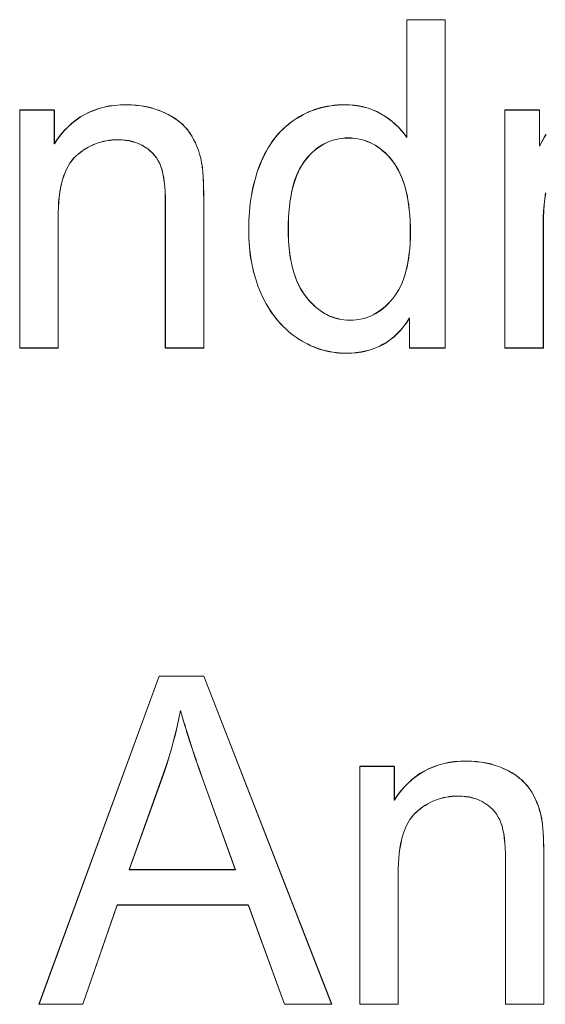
# Model space of a CAD drawing. Extents: x 229 to 926, y 37 to 878.
# Tile 82 of 163: x 318.69 to 322.69, y 829.53 to 837.03. Entities that reach past the tile are written whole.
import ezdxf
from ezdxf.lldxf.tags import DXFTag

# ---------------------------------------------------------------- set-up
doc = ezdxf.new("R2010")
doc.units = 0
doc.layers.get('0').update_dxf_attribs({"linetype": 'fein_strichliert', "lineweight": 13})
doc.layers.add('Beschriftung', color=7, linetype='Continuous', lineweight=25)
doc.layers.add('Beschriftung-A03CPAFWA9', color=7, linetype='Continuous', lineweight=25)
tags = doc.linetypes.add('fein_strichliert', pattern=[4, 1, -2, 1]).pattern_tags.tags
tags[8:9] = [DXFTag(74, 4), DXFTag(75, 0), DXFTag(340, '0'), DXFTag(46, 0.0), DXFTag(50, 0.0), DXFTag(44, 0.0), DXFTag(45, 0.0)]
tags[6:7] = [DXFTag(74, 4), DXFTag(75, 0), DXFTag(340, '0'), DXFTag(46, 0.0), DXFTag(50, 0.0), DXFTag(44, 0.0), DXFTag(45, 0.0)]
tags[4:5] = [DXFTag(74, 4), DXFTag(75, 0), DXFTag(340, '0'), DXFTag(46, 0.0), DXFTag(50, 0.0), DXFTag(44, 0.0), DXFTag(45, 0.0)]

# ---------------------------------------------------------------- blocks, each defined once
blk = doc.blocks.new('Referenz-A03CPAFUA9', base_point=(255.7277, 66.0323))
at = {"layer": 'Beschriftung', "color": 0, "lineweight": -2}
for p, q in [((321.6328, 836.1312), (321.6328, 837.0274)), ((321.6328, 837.0274), (321.925, 837.0274)), ((321.925, 837.0274), (321.925, 834.5274)), ((319.4103, 836.3749), (319.4526, 836.3795)), ((319.4526, 836.3795), (319.4974, 836.3795)), ((319.4974, 836.3795), (319.5363, 836.3795)), ((319.5363, 836.3795), (319.5737, 836.3759)), ((321.0792, 836.3759), (321.1052, 836.3777)), ((321.1052, 836.3777), (321.1311, 836.3795)), ((321.1311, 836.3795), (321.1577, 836.3795)), ((321.1577, 836.3795), (321.1966, 836.3795)), ((321.1966, 836.3795), (321.2333, 836.3753)), ((318.6856, 834.5274), (318.6856, 836.3396)), ((318.6856, 836.3396), (318.9488, 836.3396)), ((318.9488, 836.3396), (318.9488, 836.082)), ((319.1465, 836.2865), (319.1808, 836.3052)), ((319.1808, 836.3052), (319.2151, 836.3238)), ((319.2151, 836.3238), (319.2521, 836.3377)), ((319.2521, 836.3377), (319.2891, 836.3516)), ((319.2891, 836.3516), (319.3285, 836.361)), ((319.3285, 836.361), (319.3682, 836.3702)), ((319.3682, 836.3702), (319.4103, 836.3749)), ((319.5737, 836.3759), (319.6111, 836.3722)), ((319.6111, 836.3722), (319.647, 836.3648)), ((319.647, 836.3648), (319.6827, 836.3575)), ((319.6827, 836.3575), (319.717, 836.3464)), ((319.717, 836.3464), (319.7512, 836.3354)), ((319.7512, 836.3354), (319.7839, 836.3208)), ((319.7839, 836.3208), (319.8165, 836.306)), ((319.8165, 836.306), (319.8452, 836.289)), ((320.817, 836.2895), (320.8391, 836.3023)), ((320.8391, 836.3023), (320.8618, 836.3134)), ((320.8618, 836.3134), (320.8846, 836.3244)), ((320.8846, 836.3244), (320.908, 836.3336)), ((320.908, 836.3336), (320.9314, 836.3427)), ((320.9314, 836.3427), (320.9553, 836.3501)), ((320.9553, 836.3501), (320.9794, 836.3575)), ((320.9794, 836.3575), (321.004, 836.363)), ((321.004, 836.363), (321.0287, 836.3685)), ((321.0287, 836.3685), (321.054, 836.3722)), ((321.054, 836.3722), (321.0792, 836.3759)), ((321.2333, 836.3753), (321.2702, 836.3709)), ((321.2702, 836.3709), (321.3049, 836.3623)), ((321.3049, 836.3623), (321.3395, 836.3537)), ((321.3395, 836.3537), (321.372, 836.3408)), ((321.372, 836.3408), (321.4045, 836.3278)), ((321.4045, 836.3278), (321.4349, 836.3106)), ((321.4349, 836.3106), (321.4653, 836.2934)), ((322.3805, 834.5274), (322.3805, 836.3396)), ((322.3805, 836.3396), (322.6436, 836.3396)), ((322.6436, 836.3396), (322.6436, 836.065)), ((319.0543, 836.2122), (319.0833, 836.2401)), ((319.0833, 836.2401), (319.1149, 836.2633)), ((319.1149, 836.2633), (319.1465, 836.2865)), ((319.8452, 836.289), (319.8737, 836.272)), ((319.8737, 836.272), (319.8981, 836.2527)), ((319.8981, 836.2527), (319.9225, 836.2334)), ((319.9225, 836.2334), (319.9429, 836.2118)), ((320.7116, 836.2146), (320.7317, 836.2309)), ((320.7317, 836.2309), (320.7519, 836.2472)), ((320.7519, 836.2472), (320.7734, 836.2619)), ((320.7734, 836.2619), (320.7949, 836.2766)), ((320.7949, 836.2766), (320.817, 836.2895)), ((321.4653, 836.2934), (321.4929, 836.2736)), ((321.4929, 836.2736), (321.5205, 836.2537)), ((321.5205, 836.2537), (321.5452, 836.2313)), ((321.5452, 836.2313), (321.57, 836.2089)), ((318.9988, 836.1517), (319.0253, 836.1843)), ((319.0253, 836.1843), (319.0543, 836.2122)), ((319.9429, 836.2118), (319.9633, 836.1903)), ((319.9633, 836.1903), (319.9795, 836.1663)), ((319.9795, 836.1663), (319.9958, 836.1425)), ((320.6391, 836.1396), (320.6566, 836.1592)), ((320.6566, 836.1592), (320.674, 836.1787)), ((320.674, 836.1787), (320.6928, 836.1967)), ((320.6928, 836.1967), (320.7116, 836.2146)), ((321.57, 836.2089), (321.5918, 836.1839)), ((321.5918, 836.1839), (321.6138, 836.1588)), ((321.6138, 836.1588), (321.6328, 836.1312)), ((322.6808, 836.1329), (322.6929, 836.1528)), ((318.9488, 836.082), (318.9725, 836.1192)), ((318.9725, 836.1192), (318.9988, 836.1517)), ((319.2616, 836.0816), (319.2416, 836.0739)), ((319.2819, 836.0894), (319.2616, 836.0816)), ((319.3028, 836.0953), (319.2819, 836.0894)), ((319.3238, 836.1011), (319.3028, 836.0953)), ((319.3455, 836.105), (319.3238, 836.1011)), ((319.3672, 836.1089), (319.3455, 836.105)), ((319.3898, 836.1109), (319.3672, 836.1089)), ((319.4123, 836.1128), (319.3898, 836.1109)), ((319.4356, 836.1128), (319.4123, 836.1128)), ((319.4649, 836.1128), (319.4356, 836.1128)), ((319.4922, 836.1093), (319.4649, 836.1128)), ((319.5195, 836.1059), (319.4922, 836.1093)), ((319.545, 836.099), (319.5195, 836.1059)), ((319.5705, 836.092), (319.545, 836.099)), ((319.5941, 836.0816), (319.5705, 836.092)), ((319.6177, 836.0713), (319.5941, 836.0816)), ((319.9958, 836.1425), (320.0095, 836.1164)), ((320.0095, 836.1164), (320.0233, 836.0902)), ((320.0233, 836.0902), (320.0347, 836.0619)), ((320.5921, 836.0746), (320.6068, 836.0974)), ((320.6068, 836.0974), (320.623, 836.1185)), ((320.623, 836.1185), (320.6391, 836.1396)), ((321.0085, 836.0843), (320.988, 836.0738)), ((321.0288, 836.0948), (321.0085, 836.0843)), ((321.0501, 836.1026), (321.0288, 836.0948)), ((321.0715, 836.1104), (321.0501, 836.1026)), ((321.0938, 836.1156), (321.0715, 836.1104)), ((321.1162, 836.1209), (321.0938, 836.1156)), ((321.1396, 836.1235), (321.1162, 836.1209)), ((321.1629, 836.1261), (321.1396, 836.1235)), ((321.1873, 836.1261), (321.1629, 836.1261)), ((321.2123, 836.1261), (321.1873, 836.1261)), ((321.2363, 836.1234), (321.2123, 836.1261)), ((321.2603, 836.1206), (321.2363, 836.1234)), ((321.2833, 836.1152), (321.2603, 836.1206)), ((321.3063, 836.1098), (321.2833, 836.1152)), ((321.3283, 836.1016), (321.3063, 836.1098)), ((321.3502, 836.0935), (321.3283, 836.1016)), ((321.3713, 836.0826), (321.3502, 836.0935)), ((321.3923, 836.0717), (321.3713, 836.0826)), ((322.6436, 836.065), (322.6562, 836.0889)), ((322.6562, 836.0889), (322.6685, 836.1109)), ((322.6685, 836.1109), (322.6808, 836.1329)), ((319.1303, 836.0039), (319.1133, 835.9883)), ((319.1481, 836.0175), (319.1303, 836.0039)), ((319.1658, 836.0311), (319.1481, 836.0175)), ((319.1843, 836.0427), (319.1658, 836.0311)), ((319.2029, 836.0545), (319.1843, 836.0427)), ((319.2222, 836.0641), (319.2029, 836.0545)), ((319.2416, 836.0739), (319.2222, 836.0641)), ((319.6394, 836.0574), (319.6177, 836.0713)), ((319.6611, 836.0435), (319.6394, 836.0574)), ((319.6795, 836.0273), (319.6611, 836.0435)), ((319.6979, 836.0111), (319.6795, 836.0273)), ((319.7131, 835.9926), (319.6979, 836.0111)), ((320.0347, 836.0619), (320.046, 836.0335)), ((320.046, 836.0335), (320.055, 836.003)), ((320.055, 836.003), (320.0639, 835.9724)), ((320.5383, 835.9771), (320.5504, 836.0031)), ((320.5504, 836.0031), (320.5639, 836.0274)), ((320.5639, 836.0274), (320.5773, 836.0519)), ((320.5773, 836.0519), (320.5921, 836.0746)), ((320.9127, 836.0164), (320.8953, 835.9981)), ((320.931, 836.0321), (320.9127, 836.0164)), ((320.9494, 836.0477), (320.931, 836.0321)), ((320.9687, 836.0608), (320.9494, 836.0477)), ((320.988, 836.0738), (320.9687, 836.0608)), ((321.4123, 836.0581), (321.3923, 836.0717)), ((321.4323, 836.0445), (321.4123, 836.0581)), ((321.4514, 836.0282), (321.4323, 836.0445)), ((321.4704, 836.0119), (321.4514, 836.0282)), ((321.4885, 835.9928), (321.4704, 836.0119)), ((319.0667, 835.9347), (319.054, 835.9122)), ((319.0815, 835.9538), (319.0667, 835.9347)), ((319.0964, 835.9727), (319.0815, 835.9538)), ((319.1133, 835.9883), (319.0964, 835.9727)), ((319.7281, 835.9741), (319.7131, 835.9926)), ((319.74, 835.9531), (319.7281, 835.9741)), ((319.7518, 835.9323), (319.74, 835.9531)), ((319.7603, 835.9091), (319.7518, 835.9323)), ((320.0639, 835.9724), (320.0704, 835.9395)), ((320.0704, 835.9395), (320.0724, 835.9289)), ((320.0724, 835.9289), (320.0742, 835.9162)), ((320.5155, 835.9235), (320.5262, 835.9511)), ((320.5262, 835.9511), (320.5383, 835.9771)), ((320.8453, 835.938), (320.831, 835.914)), ((320.8616, 835.9589), (320.8453, 835.938)), ((320.878, 835.9798), (320.8616, 835.9589)), ((320.8953, 835.9981), (320.878, 835.9798)), ((321.5065, 835.9738), (321.4885, 835.9928)), ((321.5235, 835.952), (321.5065, 835.9738)), ((321.5406, 835.9303), (321.5235, 835.952)), ((321.5556, 835.9055), (321.5406, 835.9303)), ((319.0308, 835.8636), (319.0202, 835.8375)), ((319.0413, 835.8896), (319.0308, 835.8636)), ((319.054, 835.9122), (319.0413, 835.8896)), ((319.7689, 835.8858), (319.7603, 835.9091)), ((319.7752, 835.8566), (319.7689, 835.8858)), ((319.7816, 835.8275), (319.7752, 835.8566)), ((320.0742, 835.9162), (320.076, 835.9035)), ((320.076, 835.9035), (320.0775, 835.8889)), ((320.0775, 835.8889), (320.079, 835.8742)), ((320.079, 835.8742), (320.0803, 835.8576)), ((320.0803, 835.8576), (320.0815, 835.841)), ((320.478, 835.81), (320.494, 835.8684)), ((320.494, 835.8684), (320.5155, 835.9235)), ((320.8044, 835.8632), (320.7921, 835.8363)), ((320.8167, 835.8902), (320.8044, 835.8632)), ((320.831, 835.914), (320.8167, 835.8902)), ((321.5705, 835.8806), (321.5556, 835.9055)), ((321.5833, 835.8527), (321.5705, 835.8806)), ((321.5961, 835.8248), (321.5833, 835.8527)), ((319.0032, 835.7786), (318.9968, 835.7456)), ((319.0116, 835.8081), (319.0032, 835.7786)), ((319.0202, 835.8375), (319.0116, 835.8081)), ((319.7859, 835.7924), (319.7816, 835.8275)), ((319.7902, 835.7575), (319.7859, 835.7924)), ((320.0815, 835.841), (320.0825, 835.8223)), ((320.0825, 835.8223), (320.0836, 835.8036)), ((320.0836, 835.8036), (320.0843, 835.7829)), ((320.0843, 835.7829), (320.0851, 835.7623)), ((320.4618, 835.7517), (320.478, 835.81)), ((320.7819, 835.8064), (320.7717, 835.7764)), ((320.7921, 835.8363), (320.7819, 835.8064)), ((321.6068, 835.7937), (321.5961, 835.8248)), ((321.6174, 835.7627), (321.6068, 835.7937)), ((318.9905, 835.7125), (318.9863, 835.6761)), ((318.9968, 835.7456), (318.9905, 835.7125)), ((319.7923, 835.7165), (319.7902, 835.7575)), ((319.7944, 835.6755), (319.7923, 835.7165)), ((320.0851, 835.7623), (320.0856, 835.7397)), ((320.0856, 835.7397), (320.0861, 835.7171)), ((320.0861, 835.7171), (320.0864, 835.6923)), ((320.4511, 835.6902), (320.4618, 835.7517)), ((320.7553, 835.7105), (320.7492, 835.6746)), ((320.7635, 835.7435), (320.7553, 835.7105)), ((320.7717, 835.7764), (320.7635, 835.7435)), ((321.6259, 835.7286), (321.6174, 835.7627)), ((321.6345, 835.6944), (321.6259, 835.7286)), ((322.6909, 835.7079), (322.6848, 835.663)), ((318.982, 835.6396), (318.98, 835.5996)), ((318.9863, 835.6761), (318.982, 835.6396)), ((319.7944, 835.6287), (319.7944, 835.6755)), ((319.7944, 834.5274), (319.7944, 835.6287)), ((320.0864, 835.6923), (320.0866, 835.6677)), ((320.0866, 835.6677), (320.0866, 835.6411)), ((320.0866, 835.6411), (320.0866, 834.5274)), ((320.4349, 835.5641), (320.4404, 835.6287)), ((320.4404, 835.6287), (320.4511, 835.6902)), ((320.7431, 835.6386), (320.739, 835.5996)), ((320.7492, 835.6746), (320.7431, 835.6386)), ((321.6409, 835.6572), (321.6345, 835.6944)), ((321.6472, 835.62), (321.6409, 835.6572)), ((322.6848, 835.663), (322.6787, 835.6182)), ((318.98, 835.5996), (318.9778, 835.5597)), ((318.9778, 835.5597), (318.9778, 835.5161)), ((320.4296, 835.4995), (320.4349, 835.5641)), ((320.7349, 835.5606), (320.7329, 835.5186)), ((320.739, 835.5996), (320.7349, 835.5606)), ((321.6515, 835.5796), (321.6472, 835.62)), ((321.6558, 835.5394), (321.6515, 835.5796)), ((322.6757, 835.5716), (322.6727, 835.5249)), ((322.6787, 835.6182), (322.6757, 835.5716)), ((318.9778, 835.5161), (318.9778, 834.5274)), ((320.4296, 835.4318), (320.4296, 835.4995)), ((320.7329, 835.5186), (320.7308, 835.4766)), ((321.6579, 835.496), (321.6558, 835.5394)), ((321.66, 835.4525), (321.6579, 835.496)), ((322.6727, 835.5249), (322.6727, 835.4763)), ((320.4296, 835.3623), (320.4296, 835.4318)), ((320.7308, 835.4766), (320.7308, 835.4317)), ((320.7308, 835.4317), (320.7308, 835.3881)), ((321.66, 835.4061), (321.66, 835.4525)), ((321.66, 835.3638), (321.66, 835.4061)), ((322.6727, 835.4763), (322.6727, 834.5274)), ((320.4355, 835.2968), (320.4296, 835.3623)), ((320.7308, 835.3881), (320.733, 835.3474)), ((320.733, 835.3474), (320.7352, 835.3066)), ((321.6579, 835.3243), (321.66, 835.3638)), ((320.4415, 835.2314), (320.4355, 835.2968)), ((320.7352, 835.3066), (320.7396, 835.2686)), ((320.7396, 835.2686), (320.744, 835.2306)), ((321.6516, 835.248), (321.6559, 835.2847)), ((321.6559, 835.2847), (321.6579, 835.3243)), ((320.4534, 835.1699), (320.4415, 835.2314)), ((320.744, 835.2306), (320.7506, 835.1953)), ((320.7506, 835.1953), (320.757, 835.16)), ((321.6349, 835.1429), (321.6412, 835.177)), ((321.6412, 835.177), (321.6474, 835.2111)), ((321.6474, 835.2111), (321.6516, 835.248)), ((320.4653, 835.1084), (320.4534, 835.1699)), ((320.483, 835.0509), (320.4653, 835.1084)), ((320.757, 835.16), (320.7658, 835.1275)), ((320.7658, 835.1275), (320.7745, 835.0949)), ((321.6181, 835.0801), (321.6265, 835.1116)), ((321.6265, 835.1116), (321.6349, 835.1429)), ((320.5009, 834.9934), (320.483, 835.0509)), ((320.7745, 835.0949), (320.7855, 835.0652)), ((320.7855, 835.0652), (320.7964, 835.0354)), ((320.7964, 835.0354), (320.8095, 835.0084)), ((321.5972, 835.0227), (321.6076, 835.0514)), ((321.6076, 835.0514), (321.6181, 835.0801)), ((320.5247, 834.94), (320.5009, 834.9934)), ((320.8095, 835.0084), (320.8226, 834.9813)), ((320.8226, 834.9813), (320.8378, 834.9571)), ((320.8378, 834.9571), (320.8532, 834.9328)), ((321.5574, 834.9474), (321.5721, 834.9707)), ((321.5721, 834.9707), (321.5846, 834.9967)), ((321.5846, 834.9967), (321.5972, 835.0227)), ((320.5365, 834.9132), (320.5247, 834.94)), ((320.5496, 834.888), (320.5365, 834.9132)), ((320.5627, 834.8627), (320.5496, 834.888)), ((320.8532, 834.9328), (320.8706, 834.9113)), ((320.8706, 834.9113), (320.888, 834.8897)), ((320.888, 834.8897), (320.9063, 834.8709)), ((321.4917, 834.865), (321.5092, 834.8829)), ((321.5092, 834.8829), (321.526, 834.9035)), ((321.526, 834.9035), (321.5428, 834.9241)), ((321.5428, 834.9241), (321.5574, 834.9474)), ((320.577, 834.8389), (320.5627, 834.8627)), ((320.5914, 834.8152), (320.577, 834.8389)), ((320.6069, 834.7928), (320.5914, 834.8152)), ((320.9063, 834.8709), (320.9245, 834.852)), ((320.9245, 834.852), (320.9435, 834.8359)), ((320.9435, 834.8359), (320.9625, 834.8197)), ((320.9625, 834.8197), (320.9824, 834.8062)), ((320.9824, 834.8062), (321.0023, 834.7928)), ((321.398, 834.7904), (321.4174, 834.8032)), ((321.4174, 834.8032), (321.4368, 834.8161)), ((321.4368, 834.8161), (321.4554, 834.8315)), ((321.4554, 834.8315), (321.4739, 834.847)), ((321.4739, 834.847), (321.4917, 834.865)), ((320.6224, 834.7705), (320.6069, 834.7928)), ((320.6392, 834.7497), (320.6224, 834.7705)), ((320.6559, 834.7288), (320.6392, 834.7497)), ((320.6739, 834.7095), (320.6559, 834.7288)), ((321.0023, 834.7928), (321.0228, 834.7819)), ((321.0228, 834.7819), (321.0435, 834.7712)), ((321.0435, 834.7712), (321.0649, 834.7631)), ((321.0649, 834.7631), (321.0863, 834.755)), ((321.0863, 834.755), (321.1084, 834.7497)), ((321.1084, 834.7497), (321.1306, 834.7443)), ((321.1306, 834.7443), (321.1536, 834.7416)), ((321.1536, 834.7416), (321.1765, 834.7389)), ((321.1765, 834.7389), (321.2003, 834.7389)), ((321.2003, 834.7389), (321.2243, 834.7389)), ((321.2243, 834.7389), (321.2473, 834.7415)), ((321.2473, 834.7415), (321.2704, 834.744)), ((321.2704, 834.744), (321.2925, 834.7492)), ((321.2925, 834.7492), (321.3147, 834.7543)), ((321.3147, 834.7543), (321.3359, 834.762)), ((321.3359, 834.762), (321.3572, 834.7698)), ((321.3572, 834.7698), (321.3776, 834.7801)), ((321.3776, 834.7801), (321.398, 834.7904)), ((321.6546, 834.7559), (321.634, 834.7224)), ((321.6546, 834.5274), (321.6546, 834.7559)), ((320.6918, 834.6901), (320.6739, 834.7095)), ((320.7111, 834.6723), (320.6918, 834.6901)), ((320.7303, 834.6544), (320.7111, 834.6723)), ((320.7506, 834.6379), (320.7303, 834.6544)), ((321.5882, 834.6636), (321.5629, 834.6384)), ((321.6111, 834.6929), (321.5882, 834.6636)), ((321.634, 834.7224), (321.6111, 834.6929)), ((320.7711, 834.6217), (320.7506, 834.6379)), ((320.7927, 834.6067), (320.7711, 834.6217)), ((320.8143, 834.5918), (320.7927, 834.6067)), ((320.8365, 834.5787), (320.8143, 834.5918)), ((320.8586, 834.5657), (320.8365, 834.5787)), ((321.5098, 834.5922), (321.4821, 834.5713)), ((321.5375, 834.6133), (321.5098, 834.5922)), ((321.5629, 834.6384), (321.5375, 834.6133)), ((318.9778, 834.5274), (318.6856, 834.5274)), ((320.0866, 834.5274), (319.7944, 834.5274)), ((320.8813, 834.5545), (320.8586, 834.5657)), ((320.9039, 834.5433), (320.8813, 834.5545)), ((320.9271, 834.5339), (320.9039, 834.5433)), ((320.9504, 834.5247), (320.9271, 834.5339)), ((320.9741, 834.5172), (320.9504, 834.5247)), ((320.9978, 834.5097), (320.9741, 834.5172)), ((321.022, 834.5041), (320.9978, 834.5097)), ((321.0462, 834.4985), (321.022, 834.5041)), ((321.3217, 834.5041), (321.2866, 834.4958)), ((321.3566, 834.5126), (321.3217, 834.5041)), ((321.3892, 834.5252), (321.3566, 834.5126)), ((321.4218, 834.5377), (321.3892, 834.5252)), ((321.4519, 834.5545), (321.4218, 834.5377)), ((321.4821, 834.5713), (321.4519, 834.5545)), ((321.925, 834.5274), (321.6546, 834.5274)), ((322.6727, 834.5274), (322.3805, 834.5274)), ((321.071, 834.4948), (321.0462, 834.4985)), ((321.0957, 834.4911), (321.071, 834.4948)), ((321.121, 834.4892), (321.0957, 834.4911)), ((321.1463, 834.4873), (321.121, 834.4892)), ((321.1721, 834.4873), (321.1463, 834.4873)), ((321.2119, 834.4873), (321.1721, 834.4873)), ((321.2493, 834.4916), (321.2119, 834.4873)), ((321.2866, 834.4958), (321.2493, 834.4916)), ((318.8323, 829.5274), (319.7472, 832.0273)), ((319.7472, 832.0273), (320.0883, 832.0273)), ((320.0883, 832.0273), (321.0608, 829.5274)), ((319.9097, 831.7644), (319.8979, 831.7044)), ((319.9166, 831.7392), (319.9097, 831.7644)), ((319.9245, 831.7122), (319.9166, 831.7392)), ((319.8979, 831.7044), (319.884, 831.6446)), ((319.9324, 831.6852), (319.9245, 831.7122)), ((319.9412, 831.6564), (319.9324, 831.6852)), ((319.9498, 831.6277), (319.9412, 831.6564)), ((319.8702, 831.5848), (319.8542, 831.5251)), ((319.884, 831.6446), (319.8702, 831.5848)), ((319.9594, 831.5971), (319.9498, 831.6277)), ((319.9691, 831.5665), (319.9594, 831.5971)), ((319.8542, 831.5251), (319.8382, 831.4653)), ((319.9796, 831.5341), (319.9691, 831.5665)), ((319.99, 831.5018), (319.9796, 831.5341)), ((320.0015, 831.4677), (319.99, 831.5018)), ((319.8382, 831.4653), (319.8201, 831.4058)), ((320.0128, 831.4335), (320.0015, 831.4677)), ((320.0251, 831.3975), (320.0128, 831.4335)), ((319.8201, 831.4058), (319.8019, 831.3462)), ((320.0374, 831.3616), (320.0251, 831.3975)), ((320.0504, 831.3239), (320.0374, 831.3616)), ((321.8418, 831.3376), (321.8787, 831.3516)), ((321.8787, 831.3516), (321.9182, 831.3609)), ((321.9182, 831.3609), (321.9578, 831.3702)), ((321.9578, 831.3702), (322, 831.3749)), ((322, 831.3749), (322.0423, 831.3795)), ((322.0423, 831.3795), (322.0871, 831.3795)), ((322.0871, 831.3795), (322.126, 831.3795)), ((322.126, 831.3795), (322.1634, 831.3758)), ((322.1634, 831.3758), (322.2008, 831.3721)), ((322.2008, 831.3721), (322.2366, 831.3647)), ((322.2366, 831.3647), (322.2724, 831.3575)), ((322.2724, 831.3575), (322.3067, 831.3464)), ((319.7817, 831.2868), (319.5186, 830.5525)), ((319.8019, 831.3462), (319.7817, 831.2868)), ((320.0635, 831.2861), (320.0504, 831.3239)), ((320.0775, 831.2466), (320.0635, 831.2861)), ((321.2753, 829.5274), (321.2753, 831.3395)), ((321.2753, 831.3395), (321.5385, 831.3395)), ((321.5385, 831.3395), (321.5385, 831.0819)), ((321.7046, 831.2632), (321.7362, 831.2865)), ((321.7362, 831.2865), (321.7705, 831.3052)), ((321.7705, 831.3052), (321.8048, 831.3237)), ((321.8048, 831.3237), (321.8418, 831.3376)), ((322.3067, 831.3464), (322.3409, 831.3354)), ((322.3409, 831.3354), (322.3735, 831.3207)), ((322.3735, 831.3207), (322.4062, 831.3059)), ((322.4062, 831.3059), (322.4348, 831.289)), ((322.4348, 831.289), (322.4633, 831.272)), ((320.3271, 830.5525), (320.0775, 831.2466)), ((321.6149, 831.1842), (321.644, 831.2121)), ((321.644, 831.2121), (321.6729, 831.24)), ((321.6729, 831.24), (321.7046, 831.2632)), ((322.4633, 831.272), (322.4878, 831.2527)), ((322.4878, 831.2527), (322.5123, 831.2334)), ((322.5123, 831.2334), (322.5326, 831.2118)), ((322.5326, 831.2118), (322.5529, 831.1902)), ((321.5621, 831.1192), (321.5886, 831.1516)), ((321.5886, 831.1516), (321.6149, 831.1842)), ((322.5529, 831.1902), (322.5692, 831.1663)), ((322.5692, 831.1663), (322.5853, 831.1424)), ((322.5853, 831.1424), (322.5992, 831.1163)), ((321.5385, 831.0819), (321.5621, 831.1192)), ((321.7926, 831.0544), (321.774, 831.0427)), ((321.8119, 831.0641), (321.7926, 831.0544)), ((321.8313, 831.0739), (321.8119, 831.0641)), ((321.8513, 831.0816), (321.8313, 831.0739)), ((321.8715, 831.0894), (321.8513, 831.0816)), ((321.8925, 831.0953), (321.8715, 831.0894)), ((321.9135, 831.1011), (321.8925, 831.0953)), ((321.9351, 831.105), (321.9135, 831.1011)), ((321.9569, 831.1089), (321.9351, 831.105)), ((321.9794, 831.1108), (321.9569, 831.1089)), ((322.002, 831.1128), (321.9794, 831.1108)), ((322.0253, 831.1128), (322.002, 831.1128)), ((322.0545, 831.1128), (322.0253, 831.1128)), ((322.0819, 831.1093), (322.0545, 831.1128)), ((322.1092, 831.1058), (322.0819, 831.1093)), ((322.1347, 831.0989), (322.1092, 831.1058)), ((322.1602, 831.092), (322.1347, 831.0989)), ((322.1837, 831.0816), (322.1602, 831.092)), ((322.2074, 831.0712), (322.1837, 831.0816)), ((322.2291, 831.0573), (322.2074, 831.0712)), ((322.2508, 831.0435), (322.2291, 831.0573)), ((322.5992, 831.1163), (322.613, 831.0902)), ((322.613, 831.0902), (322.6244, 831.0619)), ((322.6244, 831.0619), (322.6357, 831.0334)), ((321.703, 830.9883), (321.686, 830.9727)), ((321.72, 831.0039), (321.703, 830.9883)), ((321.7377, 831.0174), (321.72, 831.0039)), ((321.7554, 831.031), (321.7377, 831.0174)), ((321.774, 831.0427), (321.7554, 831.031)), ((322.2692, 831.0273), (322.2508, 831.0435)), ((322.2876, 831.0111), (322.2692, 831.0273)), ((322.3028, 830.9925), (322.2876, 831.0111)), ((322.3178, 830.974), (322.3028, 830.9925)), ((322.6357, 831.0334), (322.6447, 831.0029)), ((322.6447, 831.0029), (322.6536, 830.9723)), ((321.6437, 830.9121), (321.631, 830.8896)), ((321.6564, 830.9347), (321.6437, 830.9121)), ((321.6712, 830.9537), (321.6564, 830.9347)), ((321.686, 830.9727), (321.6712, 830.9537)), ((322.3297, 830.953), (322.3178, 830.974)), ((322.3415, 830.9322), (322.3297, 830.953)), ((322.35, 830.909), (322.3415, 830.9322)), ((322.3585, 830.8857), (322.35, 830.909)), ((322.6536, 830.9723), (322.6601, 830.9395)), ((322.6601, 830.9395), (322.6621, 830.9288)), ((322.6621, 830.9288), (322.6639, 830.9161)), ((322.6639, 830.9161), (322.6657, 830.9035)), ((322.6657, 830.9035), (322.6671, 830.8888)), ((321.6099, 830.8375), (321.6013, 830.808)), ((321.6204, 830.8636), (321.6099, 830.8375)), ((321.631, 830.8896), (321.6204, 830.8636)), ((322.3649, 830.8566), (322.3585, 830.8857)), ((322.3713, 830.8275), (322.3649, 830.8566)), ((322.3756, 830.7924), (322.3713, 830.8275)), ((322.6671, 830.8888), (322.6687, 830.8742)), ((322.6687, 830.8742), (322.6699, 830.8575)), ((322.6699, 830.8575), (322.6712, 830.8409)), ((322.6712, 830.8409), (322.6722, 830.8222)), ((321.5929, 830.7785), (321.5865, 830.7455)), ((321.6013, 830.808), (321.5929, 830.7785)), ((322.3798, 830.7574), (322.3756, 830.7924)), ((322.382, 830.7165), (322.3798, 830.7574)), ((322.6722, 830.8222), (322.6733, 830.8036)), ((322.6733, 830.8036), (322.674, 830.7829)), ((322.674, 830.7829), (322.6748, 830.7623)), ((322.6748, 830.7623), (322.6753, 830.7397)), ((321.5759, 830.6761), (321.5717, 830.6396)), ((321.5802, 830.7126), (321.5759, 830.6761)), ((321.5865, 830.7455), (321.5802, 830.7126)), ((322.3841, 830.6754), (322.382, 830.7165)), ((322.6753, 830.7397), (322.6758, 830.717)), ((322.6758, 830.717), (322.676, 830.6923)), ((322.676, 830.6923), (322.6763, 830.6677)), ((321.5717, 830.6396), (321.5697, 830.5996)), ((322.3841, 830.6286), (322.3841, 830.6754)), ((322.3841, 829.5274), (322.3841, 830.6286)), ((322.6763, 830.6677), (322.6763, 830.641)), ((322.6763, 830.641), (322.6763, 829.5274)), ((319.5186, 830.5525), (320.3271, 830.5525)), ((321.5697, 830.5996), (321.5675, 830.5596)), ((321.5675, 830.5596), (321.5675, 830.5161)), ((321.5675, 830.5161), (321.5675, 829.5274)), ((319.4274, 830.2838), (319.1666, 829.5274)), ((320.4261, 830.2838), (319.4274, 830.2838)), ((320.7018, 829.5274), (320.4261, 830.2838)), ((319.1666, 829.5274), (318.8323, 829.5274)), ((321.0608, 829.5274), (320.7018, 829.5274)), ((321.5675, 829.5274), (321.2753, 829.5274)), ((322.6763, 829.5274), (322.3841, 829.5274))]:
    blk.add_line(p, q, dxfattribs=at)
blk = doc.blocks.new('Referenz-A03CPAG8A9', base_point=(281.5986, 66.0323))
at = {"layer": 'Beschriftung-A03CPAFWA9', "color": 0, "lineweight": -2}
for p, q in [((321.6335, 836.13), (321.6335, 837.0262)), ((321.6335, 837.0262), (321.9257, 837.0262)), ((321.9257, 837.0262), (321.9257, 834.5262)), ((319.4111, 836.3737), (319.4533, 836.3783)), ((319.4533, 836.3783), (319.4981, 836.3783)), ((319.4981, 836.3783), (319.537, 836.3783)), ((319.537, 836.3783), (319.5744, 836.3747)), ((321.1059, 836.3764), (321.1318, 836.3783)), ((321.1318, 836.3783), (321.1584, 836.3783)), ((321.1584, 836.3783), (321.1973, 836.3783)), ((321.1973, 836.3783), (321.2341, 836.3741)), ((318.6863, 834.5262), (318.6863, 836.3384)), ((318.6863, 836.3384), (318.9495, 836.3384)), ((318.9495, 836.3384), (318.9495, 836.0808)), ((319.1473, 836.2853), (319.1816, 836.304)), ((319.1816, 836.304), (319.2159, 836.3225)), ((319.2159, 836.3225), (319.2528, 836.3365)), ((319.2528, 836.3365), (319.2898, 836.3504)), ((319.2898, 836.3504), (319.3293, 836.3598)), ((319.3293, 836.3598), (319.3689, 836.369)), ((319.3689, 836.369), (319.4111, 836.3737)), ((319.5744, 836.3747), (319.6118, 836.3709)), ((319.6118, 836.3709), (319.6477, 836.3636)), ((319.6477, 836.3636), (319.6835, 836.3563)), ((319.6835, 836.3563), (319.7177, 836.3452)), ((319.7177, 836.3452), (319.7519, 836.3342)), ((319.7519, 836.3342), (319.7847, 836.3196)), ((319.7847, 836.3196), (319.8173, 836.3048)), ((319.8173, 836.3048), (319.8459, 836.2878)), ((320.8398, 836.3011), (320.8625, 836.3122)), ((320.8625, 836.3122), (320.8853, 836.3232)), ((320.8853, 836.3232), (320.9087, 836.3324)), ((320.9087, 836.3324), (320.9321, 836.3415)), ((320.9321, 836.3415), (320.956, 836.3489)), ((320.956, 836.3489), (320.9802, 836.3563)), ((320.9802, 836.3563), (321.0047, 836.3618)), ((321.0047, 836.3618), (321.0294, 836.3673)), ((321.0294, 836.3673), (321.0547, 836.3709)), ((321.0547, 836.3709), (321.0799, 836.3747)), ((321.0799, 836.3747), (321.1059, 836.3764)), ((321.2341, 836.3741), (321.2709, 836.3697)), ((321.2709, 836.3697), (321.3056, 836.3611)), ((321.3056, 836.3611), (321.3402, 836.3525)), ((321.3402, 836.3525), (321.3727, 836.3396)), ((321.3727, 836.3396), (321.4052, 836.3266)), ((321.4052, 836.3266), (321.4357, 836.3094)), ((321.4357, 836.3094), (321.466, 836.2922)), ((322.3811, 834.5262), (322.3811, 836.3384)), ((322.3811, 836.3384), (322.6443, 836.3384)), ((322.6443, 836.3384), (322.6443, 836.0638)), ((319.055, 836.211), (319.084, 836.2389)), ((319.084, 836.2389), (319.1157, 836.2621)), ((319.1157, 836.2621), (319.1473, 836.2853)), ((319.8459, 836.2878), (319.8744, 836.2708)), ((319.8744, 836.2708), (319.8989, 836.2515)), ((319.8989, 836.2515), (319.9233, 836.2322)), ((319.9233, 836.2322), (319.9437, 836.2106)), ((320.7123, 836.2134), (320.7324, 836.2297)), ((320.7324, 836.2297), (320.7526, 836.246)), ((320.7526, 836.246), (320.7741, 836.2607)), ((320.7741, 836.2607), (320.7956, 836.2754)), ((320.7956, 836.2754), (320.8177, 836.2882)), ((320.8177, 836.2882), (320.8398, 836.3011)), ((321.466, 836.2922), (321.4936, 836.2724)), ((321.4936, 836.2724), (321.5212, 836.2525)), ((321.5212, 836.2525), (321.5459, 836.2301)), ((321.5459, 836.2301), (321.5707, 836.2077)), ((318.9996, 836.1505), (319.026, 836.1831)), ((319.026, 836.1831), (319.055, 836.211)), ((319.9437, 836.2106), (319.964, 836.1891)), ((319.964, 836.1891), (319.9802, 836.1651)), ((319.9802, 836.1651), (319.9965, 836.1413)), ((320.6398, 836.1384), (320.6573, 836.158)), ((320.6573, 836.158), (320.6747, 836.1775)), ((320.6747, 836.1775), (320.6935, 836.1955)), ((320.6935, 836.1955), (320.7123, 836.2134)), ((321.5707, 836.2077), (321.5925, 836.1827)), ((321.5925, 836.1827), (321.6145, 836.1576)), ((321.6145, 836.1576), (321.6335, 836.13)), ((318.9495, 836.0808), (318.9732, 836.118)), ((318.9732, 836.118), (318.9996, 836.1505)), ((319.2624, 836.0804), (319.2424, 836.0727)), ((319.2826, 836.0882), (319.2624, 836.0804)), ((319.3035, 836.0941), (319.2826, 836.0882)), ((319.3245, 836.0999), (319.3035, 836.0941)), ((319.3462, 836.1038), (319.3245, 836.0999)), ((319.3679, 836.1077), (319.3462, 836.1038)), ((319.3905, 836.1097), (319.3679, 836.1077)), ((319.413, 836.1116), (319.3905, 836.1097)), ((319.4363, 836.1116), (319.413, 836.1116)), ((319.4656, 836.1116), (319.4363, 836.1116)), ((319.4929, 836.1081), (319.4656, 836.1116)), ((319.5203, 836.1047), (319.4929, 836.1081)), ((319.5457, 836.0978), (319.5203, 836.1047)), ((319.5712, 836.0908), (319.5457, 836.0978)), ((319.5948, 836.0804), (319.5712, 836.0908)), ((319.6184, 836.07), (319.5948, 836.0804)), ((319.9965, 836.1413), (320.0102, 836.1152)), ((320.0102, 836.1152), (320.024, 836.089)), ((320.024, 836.089), (320.0354, 836.0607)), ((320.5928, 836.0734), (320.6075, 836.0962)), ((320.6075, 836.0962), (320.6237, 836.1173)), ((320.6237, 836.1173), (320.6398, 836.1384)), ((321.0092, 836.0831), (320.9888, 836.0726)), ((321.0295, 836.0936), (321.0092, 836.0831)), ((321.0508, 836.1014), (321.0295, 836.0936)), ((321.0723, 836.1092), (321.0508, 836.1014)), ((321.0945, 836.1144), (321.0723, 836.1092)), ((321.1169, 836.1197), (321.0945, 836.1144)), ((321.1403, 836.1223), (321.1169, 836.1197)), ((321.1636, 836.1249), (321.1403, 836.1223)), ((321.188, 836.1249), (321.1636, 836.1249)), ((321.213, 836.1249), (321.188, 836.1249)), ((321.237, 836.1222), (321.213, 836.1249)), ((321.261, 836.1194), (321.237, 836.1222)), ((321.284, 836.114), (321.261, 836.1194)), ((321.307, 836.1086), (321.284, 836.114)), ((321.329, 836.1004), (321.307, 836.1086)), ((321.3509, 836.0923), (321.329, 836.1004)), ((321.372, 836.0814), (321.3509, 836.0923)), ((321.3931, 836.0705), (321.372, 836.0814)), ((322.6443, 836.0638), (322.6569, 836.0877)), ((322.6569, 836.0877), (322.6692, 836.1097)), ((322.6692, 836.1097), (322.6815, 836.1317)), ((322.6815, 836.1317), (322.6936, 836.1516)), ((319.131, 836.0027), (319.1141, 835.9871)), ((319.1488, 836.0163), (319.131, 836.0027)), ((319.1666, 836.0299), (319.1488, 836.0163)), ((319.185, 836.0415), (319.1666, 836.0299)), ((319.2036, 836.0533), (319.185, 836.0415)), ((319.223, 836.0629), (319.2036, 836.0533)), ((319.2424, 836.0727), (319.223, 836.0629)), ((319.6401, 836.0562), (319.6184, 836.07)), ((319.6618, 836.0423), (319.6401, 836.0562)), ((319.6802, 836.0261), (319.6618, 836.0423)), ((319.6987, 836.0099), (319.6802, 836.0261)), ((319.7138, 835.9914), (319.6987, 836.0099)), ((320.0354, 836.0607), (320.0467, 836.0323)), ((320.0467, 836.0323), (320.0557, 836.0017)), ((320.5391, 835.9759), (320.5511, 836.0019)), ((320.5511, 836.0019), (320.5646, 836.0262)), ((320.5646, 836.0262), (320.5781, 836.0507)), ((320.5781, 836.0507), (320.5928, 836.0734)), ((320.9134, 836.0152), (320.896, 835.9969)), ((320.9317, 836.0309), (320.9134, 836.0152)), ((320.9501, 836.0465), (320.9317, 836.0309)), ((320.9694, 836.0595), (320.9501, 836.0465)), ((320.9888, 836.0726), (320.9694, 836.0595)), ((321.413, 836.0569), (321.3931, 836.0705)), ((321.433, 836.0433), (321.413, 836.0569)), ((321.4521, 836.027), (321.433, 836.0433)), ((321.4711, 836.0107), (321.4521, 836.027)), ((321.4892, 835.9916), (321.4711, 836.0107)), ((319.0674, 835.9335), (319.0547, 835.911)), ((319.0823, 835.9526), (319.0674, 835.9335)), ((319.0971, 835.9715), (319.0823, 835.9526)), ((319.1141, 835.9871), (319.0971, 835.9715)), ((319.7289, 835.9729), (319.7138, 835.9914)), ((319.7407, 835.9519), (319.7289, 835.9729)), ((319.7525, 835.9311), (319.7407, 835.9519)), ((319.761, 835.9079), (319.7525, 835.9311)), ((320.0557, 836.0017), (320.0646, 835.9712)), ((320.0646, 835.9712), (320.0711, 835.9383)), ((320.0711, 835.9383), (320.0731, 835.9277)), ((320.0731, 835.9277), (320.0749, 835.915)), ((320.5162, 835.9223), (320.527, 835.9499)), ((320.527, 835.9499), (320.5391, 835.9759)), ((320.846, 835.9368), (320.8317, 835.9128)), ((320.8624, 835.9577), (320.846, 835.9368)), ((320.8787, 835.9786), (320.8624, 835.9577)), ((320.896, 835.9969), (320.8787, 835.9786)), ((321.5072, 835.9726), (321.4892, 835.9916)), ((321.5242, 835.9508), (321.5072, 835.9726)), ((321.5413, 835.9291), (321.5242, 835.9508)), ((321.5563, 835.9043), (321.5413, 835.9291)), ((319.0315, 835.8624), (319.0209, 835.8363)), ((319.042, 835.8884), (319.0315, 835.8624)), ((319.0547, 835.911), (319.042, 835.8884)), ((319.7696, 835.8846), (319.761, 835.9079)), ((319.7759, 835.8554), (319.7696, 835.8846)), ((319.7823, 835.8263), (319.7759, 835.8554)), ((320.0749, 835.915), (320.0767, 835.9023)), ((320.0767, 835.9023), (320.0782, 835.8877)), ((320.0782, 835.8877), (320.0797, 835.873)), ((320.0797, 835.873), (320.081, 835.8564)), ((320.081, 835.8564), (320.0823, 835.8398)), ((320.4787, 835.8088), (320.4947, 835.8672)), ((320.4947, 835.8672), (320.5162, 835.9223)), ((320.8052, 835.862), (320.7928, 835.8351)), ((320.8174, 835.889), (320.8052, 835.862)), ((320.8317, 835.9128), (320.8174, 835.889)), ((321.5712, 835.8794), (321.5563, 835.9043)), ((321.584, 835.8515), (321.5712, 835.8794)), ((319.004, 835.7774), (318.9975, 835.7444)), ((319.0124, 835.8069), (319.004, 835.7774)), ((319.0209, 835.8363), (319.0124, 835.8069)), ((319.7866, 835.7912), (319.7823, 835.8263)), ((319.7909, 835.7563), (319.7866, 835.7912)), ((320.0823, 835.8398), (320.0832, 835.8211)), ((320.0832, 835.8211), (320.0843, 835.8024)), ((320.0843, 835.8024), (320.085, 835.7817)), ((320.085, 835.7817), (320.0858, 835.7611)), ((320.4625, 835.7505), (320.4787, 835.8088)), ((320.7826, 835.8052), (320.7724, 835.7752)), ((320.7928, 835.8351), (320.7826, 835.8052)), ((321.5968, 835.8236), (321.584, 835.8515)), ((321.6075, 835.7925), (321.5968, 835.8236)), ((321.6181, 835.7615), (321.6075, 835.7925)), ((318.9913, 835.7113), (318.987, 835.6749)), ((318.9975, 835.7444), (318.9913, 835.7113)), ((319.793, 835.7153), (319.7909, 835.7563)), ((319.7952, 835.6743), (319.793, 835.7153)), ((320.0858, 835.7611), (320.0864, 835.7385)), ((320.0864, 835.7385), (320.0868, 835.7159)), ((320.0868, 835.7159), (320.0871, 835.6911)), ((320.4518, 835.689), (320.4625, 835.7505)), ((320.756, 835.7093), (320.7499, 835.6734)), ((320.7642, 835.7423), (320.756, 835.7093)), ((320.7724, 835.7752), (320.7642, 835.7423)), ((321.6266, 835.7274), (321.6181, 835.7615)), ((321.6352, 835.6932), (321.6266, 835.7274)), ((322.6916, 835.7067), (322.6855, 835.6618)), ((318.9828, 835.6384), (318.9807, 835.5984)), ((318.987, 835.6749), (318.9828, 835.6384)), ((319.7952, 835.6275), (319.7952, 835.6743)), ((319.7952, 834.5262), (319.7952, 835.6275)), ((320.0871, 835.6911), (320.0873, 835.6665)), ((320.0873, 835.6665), (320.0873, 835.6399)), ((320.0873, 835.6399), (320.0873, 834.5262)), ((320.4357, 835.5629), (320.4411, 835.6275)), ((320.4411, 835.6275), (320.4518, 835.689)), ((320.7438, 835.6374), (320.7397, 835.5984)), ((320.7499, 835.6734), (320.7438, 835.6374)), ((321.6416, 835.656), (321.6352, 835.6932)), ((321.6479, 835.6188), (321.6416, 835.656)), ((322.6855, 835.6618), (322.6794, 835.617)), ((318.9807, 835.5984), (318.9786, 835.5585)), ((318.9786, 835.5585), (318.9786, 835.5149)), ((320.4303, 835.4983), (320.4357, 835.5629)), ((320.7356, 835.5594), (320.7336, 835.5174)), ((320.7397, 835.5984), (320.7356, 835.5594)), ((321.6522, 835.5784), (321.6479, 835.6188)), ((321.6565, 835.5382), (321.6522, 835.5784)), ((322.6764, 835.5704), (322.6734, 835.5237)), ((322.6794, 835.617), (322.6764, 835.5704)), ((318.9786, 835.5149), (318.9786, 834.5262)), ((320.4303, 835.4306), (320.4303, 835.4983)), ((320.7336, 835.5174), (320.7316, 835.4754)), ((321.6586, 835.4948), (321.6565, 835.5382)), ((321.6608, 835.4513), (321.6586, 835.4948)), ((322.6734, 835.5237), (322.6734, 835.4751)), ((320.4303, 835.3611), (320.4303, 835.4306)), ((320.7316, 835.4754), (320.7316, 835.4305)), ((320.7316, 835.4305), (320.7316, 835.3869)), ((321.6608, 835.4049), (321.6608, 835.4513)), ((321.6608, 835.3626), (321.6608, 835.4049)), ((322.6734, 835.4751), (322.6734, 834.5262)), ((320.4362, 835.2956), (320.4303, 835.3611)), ((320.7316, 835.3869), (320.7338, 835.3462)), ((320.7338, 835.3462), (320.7359, 835.3054)), ((321.6586, 835.3231), (321.6608, 835.3626)), ((320.4422, 835.2302), (320.4362, 835.2956)), ((320.7359, 835.3054), (320.7403, 835.2674)), ((320.7403, 835.2674), (320.7447, 835.2294)), ((321.6523, 835.2468), (321.6566, 835.2835)), ((321.6566, 835.2835), (321.6586, 835.3231)), ((320.4541, 835.1687), (320.4422, 835.2302)), ((320.7447, 835.2294), (320.7513, 835.1941)), ((320.7513, 835.1941), (320.7577, 835.1589)), ((321.6419, 835.1758), (321.6481, 835.2099)), ((321.6481, 835.2099), (321.6523, 835.2468)), ((320.466, 835.1072), (320.4541, 835.1687)), ((320.4838, 835.0497), (320.466, 835.1072)), ((320.7577, 835.1589), (320.7665, 835.1263)), ((320.7665, 835.1263), (320.7753, 835.0937)), ((321.6188, 835.0789), (321.6272, 835.1104)), ((321.6272, 835.1104), (321.6356, 835.1417)), ((321.6356, 835.1417), (321.6419, 835.1758)), ((320.5016, 834.9922), (320.4838, 835.0497)), ((320.7753, 835.0937), (320.7862, 835.064)), ((320.7862, 835.064), (320.7971, 835.0342)), ((320.7971, 835.0342), (320.8102, 835.0072)), ((321.5979, 835.0215), (321.6083, 835.0502)), ((321.6083, 835.0502), (321.6188, 835.0789)), ((320.5254, 834.9388), (320.5016, 834.9922)), ((320.8102, 835.0072), (320.8233, 834.9801)), ((320.8233, 834.9801), (320.8385, 834.9559)), ((320.8385, 834.9559), (320.8539, 834.9316)), ((321.5582, 834.9462), (321.5728, 834.9695)), ((321.5728, 834.9695), (321.5853, 834.9955)), ((321.5853, 834.9955), (321.5979, 835.0215)), ((320.5372, 834.912), (320.5254, 834.9388)), ((320.5503, 834.8868), (320.5372, 834.912)), ((320.5634, 834.8615), (320.5503, 834.8868)), ((320.8539, 834.9316), (320.8713, 834.9101)), ((320.8713, 834.9101), (320.8887, 834.8885)), ((320.8887, 834.8885), (320.907, 834.8697)), ((321.4924, 834.8638), (321.5099, 834.8818)), ((321.5099, 834.8818), (321.5267, 834.9023)), ((321.5267, 834.9023), (321.5435, 834.923)), ((321.5435, 834.923), (321.5582, 834.9462)), ((320.5777, 834.8377), (320.5634, 834.8615)), ((320.5921, 834.814), (320.5777, 834.8377)), ((320.6077, 834.7916), (320.5921, 834.814)), ((320.907, 834.8697), (320.9252, 834.8508)), ((320.9252, 834.8508), (320.9443, 834.8347)), ((320.9443, 834.8347), (320.9632, 834.8185)), ((320.9632, 834.8185), (320.9831, 834.805)), ((320.9831, 834.805), (321.003, 834.7916)), ((321.3987, 834.7892), (321.4181, 834.802)), ((321.4181, 834.802), (321.4375, 834.8149)), ((321.4375, 834.8149), (321.4561, 834.8303)), ((321.4561, 834.8303), (321.4747, 834.8458)), ((321.4747, 834.8458), (321.4924, 834.8638)), ((320.6231, 834.7693), (320.6077, 834.7916)), ((320.6399, 834.7485), (320.6231, 834.7693)), ((320.6567, 834.7276), (320.6399, 834.7485)), ((320.6746, 834.7083), (320.6567, 834.7276)), ((321.003, 834.7916), (321.0235, 834.7807)), ((321.0235, 834.7807), (321.0442, 834.77)), ((321.0442, 834.77), (321.0656, 834.7619)), ((321.0656, 834.7619), (321.087, 834.7538)), ((321.087, 834.7538), (321.1091, 834.7485)), ((321.1091, 834.7485), (321.1313, 834.7431)), ((321.1313, 834.7431), (321.1543, 834.7405)), ((321.1543, 834.7405), (321.1772, 834.7377)), ((321.1772, 834.7377), (321.201, 834.7377)), ((321.201, 834.7377), (321.225, 834.7377)), ((321.225, 834.7377), (321.248, 834.7403)), ((321.248, 834.7403), (321.2711, 834.7428)), ((321.2711, 834.7428), (321.2932, 834.748)), ((321.2932, 834.748), (321.3154, 834.7532)), ((321.3154, 834.7532), (321.3367, 834.7608)), ((321.3367, 834.7608), (321.358, 834.7686)), ((321.358, 834.7686), (321.3783, 834.7789)), ((321.3783, 834.7789), (321.3987, 834.7892)), ((321.6553, 834.7547), (321.6348, 834.7212)), ((321.6553, 834.5262), (321.6553, 834.7547)), ((320.6926, 834.6889), (320.6746, 834.7083)), ((320.7118, 834.6711), (320.6926, 834.6889)), ((320.731, 834.6532), (320.7118, 834.6711)), ((320.7513, 834.6368), (320.731, 834.6532)), ((321.5889, 834.6624), (321.5636, 834.6372)), ((321.6118, 834.6918), (321.5889, 834.6624)), ((321.6348, 834.7212), (321.6118, 834.6918)), ((320.7718, 834.6205), (320.7513, 834.6368)), ((320.7934, 834.6055), (320.7718, 834.6205)), ((320.8151, 834.5906), (320.7934, 834.6055)), ((320.8372, 834.5776), (320.8151, 834.5906)), ((320.8594, 834.5645), (320.8372, 834.5776)), ((321.5105, 834.591), (321.4828, 834.5701)), ((321.5383, 834.6121), (321.5105, 834.591)), ((321.5636, 834.6372), (321.5383, 834.6121)), ((318.9786, 834.5262), (318.6863, 834.5262)), ((320.0873, 834.5262), (319.7952, 834.5262)), ((320.882, 834.5533), (320.8594, 834.5645)), ((320.9046, 834.5421), (320.882, 834.5533)), ((320.9278, 834.5328), (320.9046, 834.5421)), ((320.9511, 834.5235), (320.9278, 834.5328)), ((320.9748, 834.516), (320.9511, 834.5235)), ((320.9985, 834.5085), (320.9748, 834.516)), ((321.0227, 834.5029), (320.9985, 834.5085)), ((321.0469, 834.4974), (321.0227, 834.5029)), ((321.3224, 834.5029), (321.2873, 834.4946)), ((321.3573, 834.5114), (321.3224, 834.5029)), ((321.3899, 834.524), (321.3573, 834.5114)), ((321.4225, 834.5365), (321.3899, 834.524)), ((321.4526, 834.5533), (321.4225, 834.5365)), ((321.4828, 834.5701), (321.4526, 834.5533)), ((321.9257, 834.5262), (321.6553, 834.5262)), ((322.6734, 834.5262), (322.3811, 834.5262)), ((321.0717, 834.4936), (321.0469, 834.4974)), ((321.0964, 834.4899), (321.0717, 834.4936)), ((321.1217, 834.488), (321.0964, 834.4899)), ((321.147, 834.4861), (321.1217, 834.488)), ((321.1728, 834.4861), (321.147, 834.4861)), ((321.2126, 834.4861), (321.1728, 834.4861)), ((321.25, 834.4904), (321.2126, 834.4861)), ((321.2873, 834.4946), (321.25, 834.4904)), ((318.833, 829.5262), (319.748, 832.0262)), ((319.748, 832.0262), (320.089, 832.0262)), ((320.089, 832.0262), (321.0615, 829.5262)), ((319.9104, 831.7633), (319.8986, 831.7032)), ((319.9173, 831.738), (319.9104, 831.7633)), ((319.9252, 831.711), (319.9173, 831.738)), ((319.8986, 831.7032), (319.8848, 831.6435)), ((319.9331, 831.6841), (319.9252, 831.711)), ((319.9419, 831.6553), (319.9331, 831.6841)), ((319.9506, 831.6265), (319.9419, 831.6553)), ((319.8709, 831.5836), (319.8549, 831.5239)), ((319.8848, 831.6435), (319.8709, 831.5836)), ((319.9601, 831.5959), (319.9506, 831.6265)), ((319.9698, 831.5654), (319.9601, 831.5959)), ((319.8549, 831.5239), (319.8389, 831.4642)), ((319.9803, 831.5329), (319.9698, 831.5654)), ((319.9908, 831.5007), (319.9803, 831.5329)), ((319.8389, 831.4642), (319.8208, 831.4047)), ((320.0022, 831.4665), (319.9908, 831.5007)), ((320.0135, 831.4324), (320.0022, 831.4665)), ((320.0258, 831.3964), (320.0135, 831.4324)), ((319.8208, 831.4047), (319.8027, 831.345)), ((320.0381, 831.3605), (320.0258, 831.3964)), ((320.0511, 831.3227), (320.0381, 831.3605)), ((321.8794, 831.3505), (321.9189, 831.3598)), ((321.9189, 831.3598), (321.9585, 831.369)), ((321.9585, 831.369), (322.0007, 831.3737)), ((322.0007, 831.3737), (322.043, 831.3783)), ((322.043, 831.3783), (322.0878, 831.3783)), ((322.0878, 831.3783), (322.1267, 831.3783)), ((322.1267, 831.3783), (322.1641, 831.3747)), ((322.1641, 831.3747), (322.2015, 831.371)), ((322.2015, 831.371), (322.2373, 831.3636)), ((322.2373, 831.3636), (322.2731, 831.3563)), ((322.2731, 831.3563), (322.3074, 831.3452)), ((319.7825, 831.2856), (319.5193, 830.5514)), ((319.8027, 831.345), (319.7825, 831.2856)), ((320.0643, 831.285), (320.0511, 831.3227)), ((320.0782, 831.2455), (320.0643, 831.285)), ((321.276, 829.5262), (321.276, 831.3384)), ((321.276, 831.3384), (321.5392, 831.3384)), ((321.5392, 831.3384), (321.5392, 831.0808)), ((321.7053, 831.2621), (321.7369, 831.2853)), ((321.7369, 831.2853), (321.7712, 831.304)), ((321.7712, 831.304), (321.8055, 831.3226)), ((321.8055, 831.3226), (321.8425, 831.3365)), ((321.8425, 831.3365), (321.8794, 831.3505)), ((322.3074, 831.3452), (322.3416, 831.3342)), ((322.3416, 831.3342), (322.3742, 831.3196)), ((322.3742, 831.3196), (322.4069, 831.3048)), ((322.4069, 831.3048), (322.4355, 831.2878)), ((322.4355, 831.2878), (322.464, 831.2708)), ((320.3279, 830.5514), (320.0782, 831.2455)), ((321.6156, 831.1831), (321.6447, 831.211)), ((321.6447, 831.211), (321.6736, 831.2389)), ((321.6736, 831.2389), (321.7053, 831.2621)), ((322.464, 831.2708), (322.4885, 831.2515)), ((322.4885, 831.2515), (322.513, 831.2322)), ((322.513, 831.2322), (322.5333, 831.2106)), ((322.5333, 831.2106), (322.5536, 831.1891)), ((321.5629, 831.118), (321.5893, 831.1505)), ((321.5893, 831.1505), (321.6156, 831.1831)), ((322.5536, 831.1891), (322.5699, 831.1652)), ((322.5699, 831.1652), (322.586, 831.1413)), ((322.586, 831.1413), (322.5999, 831.1152)), ((321.5392, 831.0808), (321.5629, 831.118)), ((321.7933, 831.0533), (321.7747, 831.0416)), ((321.8126, 831.0629), (321.7933, 831.0533)), ((321.832, 831.0727), (321.8126, 831.0629)), ((321.852, 831.0804), (321.832, 831.0727)), ((321.8722, 831.0882), (321.852, 831.0804)), ((321.8932, 831.0941), (321.8722, 831.0882)), ((321.9142, 831.0999), (321.8932, 831.0941)), ((321.9358, 831.1038), (321.9142, 831.0999)), ((321.9576, 831.1077), (321.9358, 831.1038)), ((321.9801, 831.1097), (321.9576, 831.1077)), ((322.0027, 831.1116), (321.9801, 831.1097)), ((322.026, 831.1116), (322.0027, 831.1116)), ((322.0552, 831.1116), (322.026, 831.1116)), ((322.0826, 831.1081), (322.0552, 831.1116)), ((322.1099, 831.1047), (322.0826, 831.1081)), ((322.1354, 831.0978), (322.1099, 831.1047)), ((322.1609, 831.0908), (322.1354, 831.0978)), ((322.1844, 831.0804), (322.1609, 831.0908)), ((322.2081, 831.0701), (322.1844, 831.0804)), ((322.2298, 831.0562), (322.2081, 831.0701)), ((322.2514, 831.0423), (322.2298, 831.0562)), ((322.5999, 831.1152), (322.6137, 831.089)), ((322.6137, 831.089), (322.625, 831.0607)), ((322.625, 831.0607), (322.6364, 831.0323)), ((321.7037, 830.9872), (321.6868, 830.9715)), ((321.7207, 831.0027), (321.7037, 830.9872)), ((321.7384, 831.0163), (321.7207, 831.0027)), ((321.7561, 831.0299), (321.7384, 831.0163)), ((321.7747, 831.0416), (321.7561, 831.0299)), ((322.2699, 831.0261), (322.2514, 831.0423)), ((322.2883, 831.0099), (322.2699, 831.0261)), ((322.3035, 830.9914), (322.2883, 831.0099)), ((322.3185, 830.9729), (322.3035, 830.9914)), ((322.6364, 831.0323), (322.6454, 831.0018)), ((322.6454, 831.0018), (322.6543, 830.9712)), ((321.6444, 830.911), (321.6317, 830.8884)), ((321.6571, 830.9335), (321.6444, 830.911)), ((321.6719, 830.9526), (321.6571, 830.9335)), ((321.6868, 830.9715), (321.6719, 830.9526)), ((322.3304, 830.9519), (322.3185, 830.9729)), ((322.3421, 830.9311), (322.3304, 830.9519)), ((322.3507, 830.9079), (322.3421, 830.9311)), ((322.3592, 830.8846), (322.3507, 830.9079)), ((322.6543, 830.9712), (322.6607, 830.9383)), ((322.6607, 830.9383), (322.6628, 830.9277)), ((322.6628, 830.9277), (322.6646, 830.915)), ((322.6646, 830.915), (322.6664, 830.9023)), ((322.6664, 830.9023), (322.6678, 830.8877)), ((321.6106, 830.8364), (321.602, 830.8069)), ((321.6211, 830.8624), (321.6106, 830.8364)), ((321.6317, 830.8884), (321.6211, 830.8624)), ((322.3656, 830.8555), (322.3592, 830.8846)), ((322.372, 830.8263), (322.3656, 830.8555)), ((322.3763, 830.7912), (322.372, 830.8263)), ((322.6678, 830.8877), (322.6694, 830.873)), ((322.6694, 830.873), (322.6706, 830.8564)), ((322.6706, 830.8564), (322.6719, 830.8398)), ((322.6719, 830.8398), (322.6729, 830.8211)), ((321.5936, 830.7774), (321.5872, 830.7444)), ((321.602, 830.8069), (321.5936, 830.7774)), ((322.3805, 830.7563), (322.3763, 830.7912)), ((322.3827, 830.7153), (322.3805, 830.7563)), ((322.6729, 830.8211), (322.674, 830.8024)), ((322.674, 830.8024), (322.6747, 830.7817)), ((322.6747, 830.7817), (322.6755, 830.7612)), ((322.6755, 830.7612), (322.6759, 830.7385)), ((321.5809, 830.7114), (321.5766, 830.6749)), ((321.5872, 830.7444), (321.5809, 830.7114)), ((322.3848, 830.6743), (322.3827, 830.7153)), ((322.6759, 830.7385), (322.6765, 830.7159)), ((322.6765, 830.7159), (322.6767, 830.6912)), ((322.6767, 830.6912), (322.677, 830.6666)), ((321.5724, 830.6384), (321.5704, 830.5984)), ((321.5766, 830.6749), (321.5724, 830.6384)), ((322.3848, 830.6275), (322.3848, 830.6743)), ((322.3848, 829.5262), (322.3848, 830.6275)), ((322.677, 830.6666), (322.677, 830.6399)), ((322.677, 830.6399), (322.677, 829.5262)), ((319.5193, 830.5514), (320.3279, 830.5514)), ((321.5704, 830.5984), (321.5682, 830.5585)), ((321.5682, 830.5585), (321.5682, 830.5149)), ((321.5682, 830.5149), (321.5682, 829.5262)), ((319.4282, 830.2827), (319.1673, 829.5262)), ((320.4269, 830.2827), (319.4282, 830.2827)), ((320.7025, 829.5262), (320.4269, 830.2827)), ((319.1673, 829.5262), (318.833, 829.5262)), ((321.0615, 829.5262), (320.7025, 829.5262)), ((321.5682, 829.5262), (321.276, 829.5262)), ((322.677, 829.5262), (322.3848, 829.5262))]:
    blk.add_line(p, q, dxfattribs=at)

msp = doc.modelspace()

# ---------------------------------------------------------------- block references
at = {"color": 251, "lineweight": 13, "ltscale": 0.13, "true_color": 0x606060}
for name, p in [('Referenz-A03CPAFUA9', (255.7277, 66.0323)), ('Referenz-A03CPAG8A9', (281.5986, 66.0323))]:
    msp.add_blockref(name, p, dxfattribs=at)

doc.saveas('drawing.dxf')
